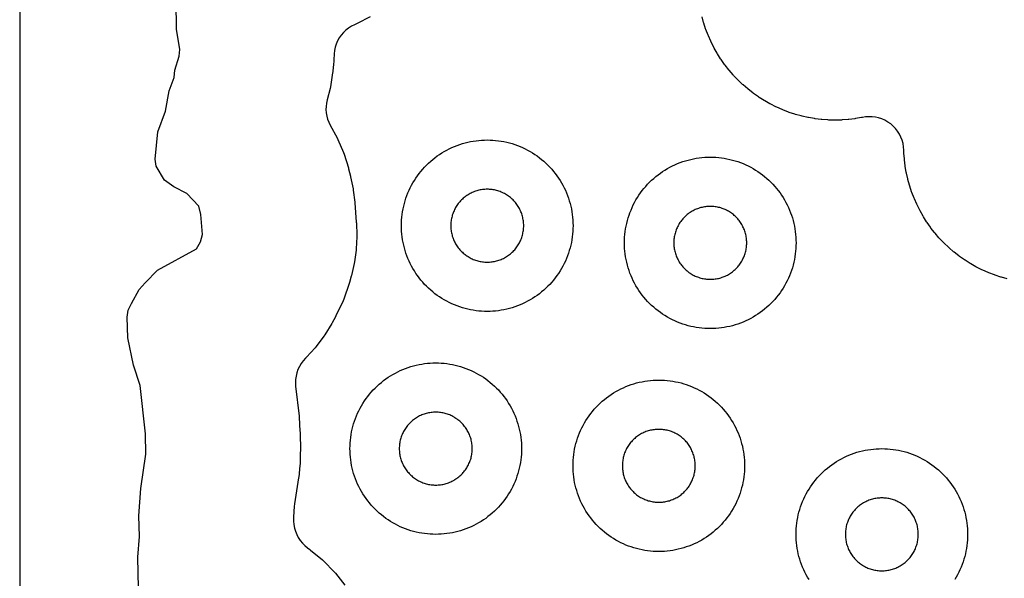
# Model space of a CAD drawing. Header units: millimetres. Extents: x 0 to 2500, y 0 to 1250.
# Tile 18 of 140: x 0 to 115, y 395 to 461. Entities that reach past the tile are written whole.
import ezdxf

# ---------------------------------------------------------------- set-up
doc = ezdxf.new("R2010")
doc.units = ezdxf.units.MM
doc.layers.add('CUT', color=1, linetype='Continuous')
doc.layers.add('SHEET_BORDER_NOCUT', color=8, linetype='Continuous')

msp = doc.modelspace()

# ---------------------------------------------------------------- linework, layer by layer
at = {"layer": 'CUT'}
for points in [[(13.91, 390.63), (13.78, 397.85), (13.97, 400.25), (13.9, 402.65), (14.11, 405.85), (14.72, 409.84), (14.68, 412.21), (14.04, 417.87), (13.27, 420.24), (12.6, 423.44), (12.51, 425.85), (12.65, 426.64), (13.04, 427.44), (13.93, 429.04), (14.63, 429.84), (16.08, 431.31), (20.62, 433.81), (21.07, 434.61), (21.3, 435.46), (21.12, 437.82), (20.88, 438.77), (19.47, 440.25), (17.95, 441.04), (16.88, 441.81), (15.89, 443.44), (15.81, 444.25), (16.1, 447.43), (17, 449.84), (17.42, 452.24), (18, 453.8), (18.07, 454.65), (18.59, 456.29), (18.67, 457.04), (18.26, 459.44), (18.24, 462.64)], [(40.86, 460.84), (39.35, 460.09), (39.27, 460.05), (39.02, 459.94), (38.67, 459.76), (38.33, 459.55), (38.02, 459.3), (37.74, 459.03), (37.48, 458.73), (37.25, 458.4), (37.06, 458.05), (36.9, 457.69), (36.78, 457.31), (36.7, 456.92), (36.65, 456.53), (36.57, 455.15), (36.56, 455.06), (36.49, 454.41), (36.48, 454.31), (36.22, 452.69), (36.18, 452.5), (35.83, 451.16), (35.75, 450.79), (35.71, 450.41), (35.7, 450.04), (35.73, 449.66), (35.8, 449.28), (35.9, 448.92), (36.03, 448.56), (36.2, 448.22), (37.01, 446.74), (37.1, 446.55), (37.75, 445.04), (37.82, 444.85), (38.31, 443.23), (38.34, 443.13), (38.56, 442.27), (38.58, 442.19), (38.86, 440.81), (38.89, 440.65), (39.06, 439.25), (39.07, 439.17), (39.24, 436.9), (39.25, 436.81), (39.3, 435.38), (39.3, 435.21), (39.22, 433.82), (39.21, 433.65), (39.01, 432.27), (38.98, 432.1), (38.66, 430.71), (38.64, 430.62), (38.43, 429.88), (38.4, 429.76), (37.78, 427.94), (37.69, 427.73), (36.86, 425.99), (36.81, 425.89), (36.42, 425.18), (36.37, 425.09), (35.56, 423.77), (35.45, 423.62), (34.55, 422.41), (34.43, 422.27), (33.42, 421.15), (33.31, 421.05), (33.05, 420.75), (32.81, 420.43), (32.61, 420.09), (32.44, 419.73), (32.31, 419.35), (32.21, 418.97), (32.16, 418.57), (32.14, 418.17), (32.17, 417.78), (32.56, 414.27), (32.57, 414.17), (32.67, 412.55), (32.68, 412.45), (32.72, 410.17), (32.71, 410.09), (32.68, 408.71), (32.67, 408.54), (32.52, 407.17), (32.51, 407.09), (32.05, 404.08), (32.01, 403.74), (31.93, 402.53), (31.93, 402.14), (31.93, 402.04), (31.96, 401.64), (32.03, 401.24), (32.14, 400.86), (32.29, 400.48), (32.48, 400.13), (32.7, 399.79), (32.95, 399.48), (33.24, 399.2), (33.55, 398.94), (33.82, 398.74), (33.91, 398.67), (35.29, 397.53), (35.45, 397.38), (36.66, 396.14), (36.8, 395.97), (37.9, 394.56)], [(115.12, 430.3), (114.45, 430.48), (114.36, 430.51), (113.71, 430.72), (113.62, 430.76), (112.97, 431), (112.88, 431.04), (112.26, 431.32), (112.17, 431.36), (111.55, 431.67), (111.47, 431.72), (110.87, 432.06), (110.78, 432.11), (110.2, 432.47), (110.12, 432.53), (109.56, 432.92), (109.48, 432.98), (108.94, 433.41), (108.86, 433.47), (108.34, 433.92), (108.27, 433.98), (107.77, 434.46), (107.7, 434.53), (107.23, 435.02), (107.16, 435.1), (106.72, 435.62), (106.65, 435.69), (106.23, 436.23), (106.17, 436.31), (105.78, 436.87), (105.72, 436.96), (105.35, 437.54), (105.3, 437.62), (104.97, 438.22), (104.92, 438.31), (104.61, 438.92), (104.57, 439.01), (104.29, 439.64), (104.25, 439.73), (104, 440.37), (103.97, 440.46), (103.76, 441.11), (103.73, 441.21), (103.54, 441.87), (103.52, 441.96), (103.37, 442.63), (103.35, 442.73), (103.23, 443.41), (103.22, 443.5), (103.14, 444.19), (103.13, 444.28), (103.07, 444.97), (103.07, 445.07), (103.06, 445.31), (103.04, 445.7), (102.97, 446.09), (102.86, 446.47), (102.72, 446.83), (102.55, 447.19), (102.34, 447.52), (102.09, 447.83), (101.82, 448.11), (101.53, 448.37), (101.21, 448.59), (100.86, 448.79), (100.5, 448.95), (100.13, 449.07), (99.75, 449.15), (99.36, 449.2), (98.97, 449.21), (98.58, 449.18), (98.26, 449.13), (98.26, 449.13), (98.12, 449.1), (97.44, 448.99), (97.34, 448.97), (96.66, 448.89), (96.56, 448.88), (95.88, 448.83), (95.78, 448.82), (95.09, 448.81), (94.99, 448.81), (94.31, 448.82), (94.21, 448.83), (93.52, 448.88), (93.43, 448.89), (92.74, 448.97), (92.65, 448.99), (91.97, 449.1), (91.87, 449.12), (91.2, 449.27), (91.11, 449.3), (90.45, 449.48), (90.35, 449.51), (89.7, 449.72), (89.61, 449.76), (88.97, 450), (88.88, 450.04), (88.25, 450.32), (88.16, 450.36), (87.55, 450.67), (87.46, 450.72), (86.86, 451.06), (86.78, 451.11), (86.2, 451.47), (86.11, 451.53), (85.55, 451.92), (85.47, 451.98), (84.93, 452.41), (84.86, 452.47), (84.34, 452.92), (84.26, 452.98), (83.77, 453.46), (83.7, 453.53), (83.22, 454.02), (83.16, 454.1), (82.71, 454.62), (82.65, 454.69), (82.22, 455.23), (82.16, 455.31), (81.77, 455.87), (81.71, 455.96), (81.35, 456.54), (81.3, 456.62), (80.96, 457.22), (80.91, 457.31), (80.6, 457.92), (80.56, 458.01), (80.28, 458.64), (80.24, 458.73), (80, 459.37), (79.96, 459.46), (79.75, 460.11), (79.72, 460.21), (79.54, 460.87)], [(92.01, 395.22), (91.84, 395.5), (91.68, 395.79), (91.53, 396.08), (91.39, 396.37), (91.26, 396.67), (91.14, 396.98), (91.03, 397.29), (90.93, 397.6), (90.84, 397.91), (90.76, 398.23), (90.69, 398.55), (90.63, 398.87), (90.59, 399.2), (90.55, 399.52), (90.52, 399.85), (90.51, 400.17), (90.5, 400.5), (90.51, 400.83), (90.52, 401.15), (90.55, 401.48), (90.59, 401.81), (90.63, 402.13), (90.69, 402.45), (90.76, 402.77), (90.84, 403.09), (90.93, 403.4), (91.03, 403.71), (91.14, 404.02), (91.26, 404.33), (91.39, 404.63), (91.53, 404.92), (91.68, 405.21), (91.84, 405.5), (92.01, 405.78), (92.19, 406.06), (92.37, 406.33), (92.57, 406.59), (92.77, 406.84), (92.98, 407.09), (93.2, 407.34), (93.43, 407.57), (93.66, 407.8), (93.91, 408.02), (94.16, 408.23), (94.41, 408.43), (94.68, 408.63), (94.94, 408.82), (95.22, 408.99), (95.5, 409.16), (95.79, 409.32), (96.08, 409.47), (96.37, 409.61), (96.67, 409.74), (96.98, 409.86), (97.29, 409.97), (97.6, 410.07), (97.91, 410.16), (98.23, 410.24), (98.55, 410.31), (98.87, 410.37), (99.2, 410.41), (99.52, 410.45), (99.85, 410.48), (100.17, 410.49), (100.5, 410.5), (100.83, 410.49), (101.15, 410.48), (101.48, 410.45), (101.81, 410.41), (102.13, 410.37), (102.45, 410.31), (102.77, 410.24), (103.09, 410.16), (103.4, 410.07), (103.71, 409.97), (104.02, 409.86), (104.33, 409.74), (104.63, 409.61), (104.92, 409.47), (105.21, 409.32), (105.5, 409.16), (105.78, 408.99), (106.06, 408.82), (106.33, 408.63), (106.59, 408.43), (106.84, 408.23), (107.09, 408.02), (107.34, 407.8), (107.57, 407.57), (107.8, 407.34), (108.02, 407.09), (108.23, 406.84), (108.43, 406.59), (108.63, 406.33), (108.82, 406.06), (108.99, 405.78), (109.16, 405.5), (109.32, 405.21), (109.47, 404.92), (109.61, 404.63), (109.74, 404.33), (109.86, 404.02), (109.97, 403.71), (110.07, 403.4), (110.16, 403.09), (110.24, 402.77), (110.31, 402.45), (110.37, 402.13), (110.41, 401.81), (110.45, 401.48), (110.48, 401.15), (110.49, 400.83), (110.5, 400.5), (110.49, 400.17), (110.48, 399.85), (110.45, 399.52), (110.41, 399.2), (110.37, 398.87), (110.31, 398.55), (110.24, 398.23), (110.16, 397.91), (110.07, 397.6), (109.97, 397.29), (109.86, 396.98), (109.74, 396.67), (109.61, 396.37), (109.47, 396.08), (109.32, 395.79), (109.16, 395.5), (108.99, 395.22)]]:
    msp.add_lwpolyline(points, dxfattribs=at)
for points in [[(64.49, 436.17), (64.48, 435.85), (64.45, 435.52), (64.41, 435.2), (64.37, 434.87), (64.31, 434.55), (64.24, 434.23), (64.16, 433.91), (64.07, 433.6), (63.97, 433.29), (63.86, 432.98), (63.74, 432.67), (63.61, 432.37), (63.47, 432.08), (63.32, 431.79), (63.16, 431.5), (62.99, 431.22), (62.82, 430.94), (62.63, 430.68), (62.43, 430.41), (62.23, 430.16), (62.02, 429.91), (61.8, 429.66), (61.57, 429.43), (61.34, 429.2), (61.09, 428.98), (60.84, 428.77), (60.59, 428.57), (60.33, 428.37), (60.06, 428.19), (59.78, 428.01), (59.5, 427.84), (59.21, 427.68), (58.92, 427.53), (58.63, 427.39), (58.33, 427.26), (58.02, 427.14), (57.71, 427.03), (57.4, 426.93), (57.09, 426.84), (56.77, 426.76), (56.45, 426.69), (56.13, 426.63), (55.81, 426.59), (55.48, 426.55), (55.15, 426.52), (54.83, 426.51), (54.5, 426.5), (54.17, 426.51), (53.85, 426.52), (53.52, 426.55), (53.2, 426.59), (52.87, 426.63), (52.55, 426.69), (52.23, 426.76), (51.91, 426.84), (51.6, 426.93), (51.29, 427.03), (50.98, 427.14), (50.67, 427.26), (50.37, 427.39), (50.08, 427.53), (49.79, 427.68), (49.5, 427.84), (49.22, 428.01), (48.94, 428.19), (48.68, 428.37), (48.41, 428.57), (48.16, 428.77), (47.91, 428.98), (47.66, 429.2), (47.43, 429.43), (47.2, 429.66), (46.98, 429.91), (46.77, 430.16), (46.57, 430.41), (46.37, 430.68), (46.19, 430.94), (46.01, 431.22), (45.84, 431.5), (45.68, 431.79), (45.53, 432.08), (45.39, 432.37), (45.26, 432.67), (45.14, 432.98), (45.03, 433.29), (44.93, 433.6), (44.84, 433.91), (44.76, 434.23), (44.69, 434.55), (44.63, 434.87), (44.59, 435.2), (44.55, 435.52), (44.52, 435.85), (44.51, 436.17), (44.5, 436.5), (44.51, 436.83), (44.52, 437.15), (44.55, 437.48), (44.59, 437.81), (44.63, 438.13), (44.69, 438.45), (44.76, 438.77), (44.84, 439.09), (44.93, 439.4), (45.03, 439.71), (45.14, 440.02), (45.26, 440.33), (45.39, 440.63), (45.53, 440.92), (45.68, 441.21), (45.84, 441.5), (46.01, 441.78), (46.19, 442.06), (46.37, 442.33), (46.57, 442.59), (46.77, 442.84), (46.98, 443.09), (47.2, 443.34), (47.43, 443.57), (47.66, 443.8), (47.91, 444.02), (48.16, 444.23), (48.41, 444.43), (48.68, 444.63), (48.94, 444.82), (49.22, 444.99), (49.5, 445.16), (49.79, 445.32), (50.08, 445.47), (50.37, 445.61), (50.67, 445.74), (50.98, 445.86), (51.29, 445.97), (51.6, 446.07), (51.91, 446.16), (52.23, 446.24), (52.55, 446.31), (52.87, 446.37), (53.2, 446.41), (53.52, 446.45), (53.85, 446.48), (54.17, 446.49), (54.5, 446.5), (54.83, 446.49), (55.15, 446.48), (55.48, 446.45), (55.81, 446.41), (56.13, 446.37), (56.45, 446.31), (56.77, 446.24), (57.09, 446.16), (57.4, 446.07), (57.71, 445.97), (58.02, 445.86), (58.33, 445.74), (58.63, 445.61), (58.92, 445.47), (59.21, 445.32), (59.5, 445.16), (59.78, 444.99), (60.06, 444.82), (60.33, 444.63), (60.59, 444.43), (60.84, 444.23), (61.09, 444.02), (61.34, 443.8), (61.57, 443.57), (61.8, 443.34), (62.02, 443.09), (62.23, 442.84), (62.43, 442.59), (62.63, 442.33), (62.82, 442.06), (62.99, 441.78), (63.16, 441.5), (63.32, 441.21), (63.47, 440.92), (63.61, 440.63), (63.74, 440.33), (63.86, 440.02), (63.97, 439.71), (64.07, 439.4), (64.16, 439.09), (64.24, 438.77), (64.31, 438.45), (64.37, 438.13), (64.41, 437.81), (64.45, 437.48), (64.48, 437.15), (64.49, 436.83), (64.5, 436.5)], [(90.49, 434.17), (90.48, 433.85), (90.45, 433.52), (90.41, 433.2), (90.37, 432.87), (90.31, 432.55), (90.24, 432.23), (90.16, 431.91), (90.07, 431.6), (89.97, 431.29), (89.86, 430.98), (89.74, 430.67), (89.61, 430.37), (89.47, 430.08), (89.32, 429.79), (89.16, 429.5), (88.99, 429.22), (88.82, 428.94), (88.63, 428.68), (88.43, 428.41), (88.23, 428.16), (88.02, 427.91), (87.8, 427.66), (87.57, 427.43), (87.34, 427.2), (87.09, 426.98), (86.84, 426.77), (86.59, 426.57), (86.33, 426.37), (86.06, 426.19), (85.78, 426.01), (85.5, 425.84), (85.21, 425.68), (84.92, 425.53), (84.63, 425.39), (84.33, 425.26), (84.02, 425.14), (83.71, 425.03), (83.4, 424.93), (83.09, 424.84), (82.77, 424.76), (82.45, 424.69), (82.13, 424.63), (81.81, 424.59), (81.48, 424.55), (81.15, 424.52), (80.83, 424.51), (80.5, 424.5), (80.17, 424.51), (79.85, 424.52), (79.52, 424.55), (79.2, 424.59), (78.87, 424.63), (78.55, 424.69), (78.23, 424.76), (77.91, 424.84), (77.6, 424.93), (77.29, 425.03), (76.98, 425.14), (76.67, 425.26), (76.37, 425.39), (76.08, 425.53), (75.79, 425.68), (75.5, 425.84), (75.22, 426.01), (74.94, 426.19), (74.68, 426.37), (74.41, 426.57), (74.16, 426.77), (73.91, 426.98), (73.66, 427.2), (73.43, 427.43), (73.2, 427.66), (72.98, 427.91), (72.77, 428.16), (72.57, 428.41), (72.37, 428.68), (72.19, 428.94), (72.01, 429.22), (71.84, 429.5), (71.68, 429.79), (71.53, 430.08), (71.39, 430.37), (71.26, 430.67), (71.14, 430.98), (71.03, 431.29), (70.93, 431.6), (70.84, 431.91), (70.76, 432.23), (70.69, 432.55), (70.63, 432.87), (70.59, 433.2), (70.55, 433.52), (70.52, 433.85), (70.51, 434.17), (70.5, 434.5), (70.51, 434.83), (70.52, 435.15), (70.55, 435.48), (70.59, 435.81), (70.63, 436.13), (70.69, 436.45), (70.76, 436.77), (70.84, 437.09), (70.93, 437.4), (71.03, 437.71), (71.14, 438.02), (71.26, 438.33), (71.39, 438.63), (71.53, 438.92), (71.68, 439.21), (71.84, 439.5), (72.01, 439.78), (72.19, 440.06), (72.37, 440.33), (72.57, 440.59), (72.77, 440.84), (72.98, 441.09), (73.2, 441.34), (73.43, 441.57), (73.66, 441.8), (73.91, 442.02), (74.16, 442.23), (74.41, 442.43), (74.68, 442.63), (74.94, 442.82), (75.22, 442.99), (75.5, 443.16), (75.79, 443.32), (76.08, 443.47), (76.37, 443.61), (76.67, 443.74), (76.98, 443.86), (77.29, 443.97), (77.6, 444.07), (77.91, 444.16), (78.23, 444.24), (78.55, 444.31), (78.87, 444.37), (79.2, 444.41), (79.52, 444.45), (79.85, 444.48), (80.17, 444.49), (80.5, 444.5), (80.83, 444.49), (81.15, 444.48), (81.48, 444.45), (81.81, 444.41), (82.13, 444.37), (82.45, 444.31), (82.77, 444.24), (83.09, 444.16), (83.4, 444.07), (83.71, 443.97), (84.02, 443.86), (84.33, 443.74), (84.63, 443.61), (84.92, 443.47), (85.21, 443.32), (85.5, 443.16), (85.78, 442.99), (86.06, 442.82), (86.33, 442.63), (86.59, 442.43), (86.84, 442.23), (87.09, 442.02), (87.34, 441.8), (87.57, 441.57), (87.8, 441.34), (88.02, 441.09), (88.23, 440.84), (88.43, 440.59), (88.63, 440.33), (88.82, 440.06), (88.99, 439.78), (89.16, 439.5), (89.32, 439.21), (89.47, 438.92), (89.61, 438.63), (89.74, 438.33), (89.86, 438.02), (89.97, 437.71), (90.07, 437.4), (90.16, 437.09), (90.24, 436.77), (90.31, 436.45), (90.37, 436.13), (90.41, 435.81), (90.45, 435.48), (90.48, 435.15), (90.49, 434.83), (90.5, 434.5)], [(58.75, 436.64), (58.74, 436.78), (58.73, 436.92), (58.71, 437.06), (58.69, 437.19), (58.67, 437.33), (58.64, 437.47), (58.61, 437.6), (58.57, 437.73), (58.52, 437.87), (58.48, 438), (58.43, 438.13), (58.37, 438.25), (58.31, 438.38), (58.25, 438.5), (58.18, 438.63), (58.11, 438.74), (58.03, 438.86), (57.95, 438.98), (57.87, 439.09), (57.79, 439.2), (57.7, 439.3), (57.6, 439.41), (57.51, 439.51), (57.41, 439.6), (57.3, 439.7), (57.2, 439.79), (57.09, 439.87), (56.98, 439.95), (56.86, 440.03), (56.74, 440.11), (56.63, 440.18), (56.5, 440.25), (56.38, 440.31), (56.25, 440.37), (56.13, 440.43), (56, 440.48), (55.87, 440.52), (55.73, 440.57), (55.6, 440.61), (55.47, 440.64), (55.33, 440.67), (55.19, 440.69), (55.06, 440.71), (54.92, 440.73), (54.78, 440.74), (54.64, 440.75), (54.5, 440.75), (54.36, 440.75), (54.22, 440.74), (54.08, 440.73), (53.95, 440.71), (53.81, 440.69), (53.67, 440.67), (53.54, 440.64), (53.4, 440.61), (53.27, 440.57), (53.13, 440.52), (53, 440.48), (52.87, 440.43), (52.75, 440.37), (52.62, 440.31), (52.5, 440.25), (52.38, 440.18), (52.26, 440.11), (52.14, 440.03), (52.02, 439.95), (51.91, 439.87), (51.8, 439.79), (51.7, 439.7), (51.6, 439.6), (51.5, 439.51), (51.4, 439.41), (51.31, 439.3), (51.22, 439.2), (51.13, 439.09), (51.05, 438.98), (50.97, 438.86), (50.89, 438.74), (50.82, 438.63), (50.75, 438.5), (50.69, 438.38), (50.63, 438.25), (50.57, 438.13), (50.52, 438), (50.48, 437.87), (50.43, 437.73), (50.4, 437.6), (50.36, 437.47), (50.33, 437.33), (50.31, 437.19), (50.29, 437.06), (50.27, 436.92), (50.26, 436.78), (50.25, 436.64), (50.25, 436.5), (50.25, 436.36), (50.26, 436.22), (50.27, 436.08), (50.29, 435.95), (50.31, 435.81), (50.33, 435.67), (50.36, 435.54), (50.4, 435.4), (50.43, 435.27), (50.48, 435.13), (50.52, 435), (50.57, 434.87), (50.63, 434.75), (50.69, 434.62), (50.75, 434.5), (50.82, 434.38), (50.89, 434.26), (50.97, 434.14), (51.05, 434.02), (51.13, 433.91), (51.22, 433.8), (51.31, 433.7), (51.4, 433.6), (51.5, 433.5), (51.6, 433.4), (51.7, 433.31), (51.8, 433.22), (51.91, 433.13), (52.02, 433.05), (52.14, 432.97), (52.26, 432.89), (52.38, 432.82), (52.5, 432.75), (52.62, 432.69), (52.75, 432.63), (52.87, 432.57), (53, 432.52), (53.13, 432.48), (53.27, 432.43), (53.4, 432.4), (53.54, 432.36), (53.67, 432.33), (53.81, 432.31), (53.95, 432.29), (54.08, 432.27), (54.22, 432.26), (54.36, 432.25), (54.5, 432.25), (54.64, 432.25), (54.78, 432.26), (54.92, 432.27), (55.06, 432.29), (55.19, 432.31), (55.33, 432.33), (55.47, 432.36), (55.6, 432.4), (55.73, 432.43), (55.87, 432.48), (56, 432.52), (56.13, 432.57), (56.25, 432.63), (56.38, 432.69), (56.5, 432.75), (56.63, 432.82), (56.74, 432.89), (56.86, 432.97), (56.98, 433.05), (57.09, 433.13), (57.2, 433.22), (57.3, 433.31), (57.41, 433.4), (57.51, 433.5), (57.6, 433.6), (57.7, 433.7), (57.79, 433.8), (57.87, 433.91), (57.95, 434.02), (58.03, 434.14), (58.11, 434.26), (58.18, 434.38), (58.25, 434.5), (58.31, 434.62), (58.37, 434.75), (58.43, 434.87), (58.48, 435), (58.52, 435.13), (58.57, 435.27), (58.61, 435.4), (58.64, 435.54), (58.67, 435.67), (58.69, 435.81), (58.71, 435.95), (58.73, 436.08), (58.74, 436.22), (58.75, 436.36), (58.75, 436.5)], [(84.75, 434.64), (84.74, 434.78), (84.73, 434.92), (84.71, 435.06), (84.69, 435.19), (84.67, 435.33), (84.64, 435.47), (84.61, 435.6), (84.57, 435.73), (84.52, 435.87), (84.48, 436), (84.43, 436.13), (84.37, 436.25), (84.31, 436.38), (84.25, 436.5), (84.18, 436.63), (84.11, 436.74), (84.03, 436.86), (83.95, 436.98), (83.87, 437.09), (83.79, 437.2), (83.7, 437.3), (83.6, 437.41), (83.51, 437.51), (83.41, 437.6), (83.3, 437.7), (83.2, 437.79), (83.09, 437.87), (82.98, 437.95), (82.86, 438.03), (82.74, 438.11), (82.63, 438.18), (82.5, 438.25), (82.38, 438.31), (82.25, 438.37), (82.13, 438.43), (82, 438.48), (81.87, 438.52), (81.73, 438.57), (81.6, 438.61), (81.47, 438.64), (81.33, 438.67), (81.19, 438.69), (81.06, 438.71), (80.92, 438.73), (80.78, 438.74), (80.64, 438.75), (80.5, 438.75), (80.36, 438.75), (80.22, 438.74), (80.08, 438.73), (79.95, 438.71), (79.81, 438.69), (79.67, 438.67), (79.54, 438.64), (79.4, 438.61), (79.27, 438.57), (79.13, 438.52), (79, 438.48), (78.87, 438.43), (78.75, 438.37), (78.62, 438.31), (78.5, 438.25), (78.38, 438.18), (78.26, 438.11), (78.14, 438.03), (78.02, 437.95), (77.91, 437.87), (77.8, 437.79), (77.7, 437.7), (77.6, 437.6), (77.5, 437.51), (77.4, 437.41), (77.31, 437.3), (77.22, 437.2), (77.13, 437.09), (77.05, 436.98), (76.97, 436.86), (76.89, 436.74), (76.82, 436.63), (76.75, 436.5), (76.69, 436.38), (76.63, 436.25), (76.57, 436.13), (76.52, 436), (76.48, 435.87), (76.43, 435.73), (76.4, 435.6), (76.36, 435.47), (76.33, 435.33), (76.31, 435.19), (76.29, 435.06), (76.27, 434.92), (76.26, 434.78), (76.25, 434.64), (76.25, 434.5), (76.25, 434.36), (76.26, 434.22), (76.27, 434.08), (76.29, 433.95), (76.31, 433.81), (76.33, 433.67), (76.36, 433.54), (76.4, 433.4), (76.43, 433.27), (76.48, 433.13), (76.52, 433), (76.57, 432.87), (76.63, 432.75), (76.69, 432.62), (76.75, 432.5), (76.82, 432.38), (76.89, 432.26), (76.97, 432.14), (77.05, 432.02), (77.13, 431.91), (77.22, 431.8), (77.31, 431.7), (77.4, 431.6), (77.5, 431.5), (77.6, 431.4), (77.7, 431.31), (77.8, 431.22), (77.91, 431.13), (78.02, 431.05), (78.14, 430.97), (78.26, 430.89), (78.38, 430.82), (78.5, 430.75), (78.62, 430.69), (78.75, 430.63), (78.87, 430.57), (79, 430.52), (79.13, 430.48), (79.27, 430.43), (79.4, 430.4), (79.54, 430.36), (79.67, 430.33), (79.81, 430.31), (79.95, 430.29), (80.08, 430.27), (80.22, 430.26), (80.36, 430.25), (80.5, 430.25), (80.64, 430.25), (80.78, 430.26), (80.92, 430.27), (81.06, 430.29), (81.19, 430.31), (81.33, 430.33), (81.47, 430.36), (81.6, 430.4), (81.73, 430.43), (81.87, 430.48), (82, 430.52), (82.13, 430.57), (82.25, 430.63), (82.38, 430.69), (82.5, 430.75), (82.63, 430.82), (82.74, 430.89), (82.86, 430.97), (82.98, 431.05), (83.09, 431.13), (83.2, 431.22), (83.3, 431.31), (83.41, 431.4), (83.51, 431.5), (83.6, 431.6), (83.7, 431.7), (83.79, 431.8), (83.87, 431.91), (83.95, 432.02), (84.03, 432.14), (84.11, 432.26), (84.18, 432.38), (84.25, 432.5), (84.31, 432.62), (84.37, 432.75), (84.43, 432.87), (84.48, 433), (84.52, 433.13), (84.57, 433.27), (84.61, 433.4), (84.64, 433.54), (84.67, 433.67), (84.69, 433.81), (84.71, 433.95), (84.73, 434.08), (84.74, 434.22), (84.75, 434.36), (84.75, 434.5)], [(58.49, 410.17), (58.48, 409.85), (58.45, 409.52), (58.41, 409.2), (58.37, 408.87), (58.31, 408.55), (58.24, 408.23), (58.16, 407.91), (58.07, 407.6), (57.97, 407.29), (57.86, 406.98), (57.74, 406.67), (57.61, 406.37), (57.47, 406.08), (57.32, 405.79), (57.16, 405.5), (56.99, 405.22), (56.82, 404.94), (56.63, 404.68), (56.43, 404.41), (56.23, 404.16), (56.02, 403.91), (55.8, 403.66), (55.57, 403.43), (55.34, 403.2), (55.09, 402.98), (54.84, 402.77), (54.59, 402.57), (54.33, 402.37), (54.06, 402.19), (53.78, 402.01), (53.5, 401.84), (53.21, 401.68), (52.92, 401.53), (52.63, 401.39), (52.33, 401.26), (52.02, 401.14), (51.71, 401.03), (51.4, 400.93), (51.09, 400.84), (50.77, 400.76), (50.45, 400.69), (50.13, 400.63), (49.81, 400.59), (49.48, 400.55), (49.15, 400.52), (48.83, 400.51), (48.5, 400.5), (48.17, 400.51), (47.85, 400.52), (47.52, 400.55), (47.2, 400.59), (46.87, 400.63), (46.55, 400.69), (46.23, 400.76), (45.91, 400.84), (45.6, 400.93), (45.29, 401.03), (44.98, 401.14), (44.67, 401.26), (44.37, 401.39), (44.08, 401.53), (43.79, 401.68), (43.5, 401.84), (43.22, 402.01), (42.94, 402.19), (42.68, 402.37), (42.41, 402.57), (42.16, 402.77), (41.91, 402.98), (41.66, 403.2), (41.43, 403.43), (41.2, 403.66), (40.98, 403.91), (40.77, 404.16), (40.57, 404.41), (40.37, 404.68), (40.19, 404.94), (40.01, 405.22), (39.84, 405.5), (39.68, 405.79), (39.53, 406.08), (39.39, 406.37), (39.26, 406.67), (39.14, 406.98), (39.03, 407.29), (38.93, 407.6), (38.84, 407.91), (38.76, 408.23), (38.69, 408.55), (38.63, 408.87), (38.59, 409.2), (38.55, 409.52), (38.52, 409.85), (38.51, 410.17), (38.5, 410.5), (38.51, 410.83), (38.52, 411.15), (38.55, 411.48), (38.59, 411.81), (38.63, 412.13), (38.69, 412.45), (38.76, 412.77), (38.84, 413.09), (38.93, 413.4), (39.03, 413.71), (39.14, 414.02), (39.26, 414.33), (39.39, 414.63), (39.53, 414.92), (39.68, 415.21), (39.84, 415.5), (40.01, 415.78), (40.19, 416.06), (40.37, 416.33), (40.57, 416.59), (40.77, 416.84), (40.98, 417.09), (41.2, 417.34), (41.43, 417.57), (41.66, 417.8), (41.91, 418.02), (42.16, 418.23), (42.41, 418.43), (42.68, 418.63), (42.94, 418.82), (43.22, 418.99), (43.5, 419.16), (43.79, 419.32), (44.08, 419.47), (44.37, 419.61), (44.67, 419.74), (44.98, 419.86), (45.29, 419.97), (45.6, 420.07), (45.91, 420.16), (46.23, 420.24), (46.55, 420.31), (46.87, 420.37), (47.2, 420.41), (47.52, 420.45), (47.85, 420.48), (48.17, 420.49), (48.5, 420.5), (48.83, 420.49), (49.15, 420.48), (49.48, 420.45), (49.81, 420.41), (50.13, 420.37), (50.45, 420.31), (50.77, 420.24), (51.09, 420.16), (51.4, 420.07), (51.71, 419.97), (52.02, 419.86), (52.33, 419.74), (52.63, 419.61), (52.92, 419.47), (53.21, 419.32), (53.5, 419.16), (53.78, 418.99), (54.06, 418.82), (54.33, 418.63), (54.59, 418.43), (54.84, 418.23), (55.09, 418.02), (55.34, 417.8), (55.57, 417.57), (55.8, 417.34), (56.02, 417.09), (56.23, 416.84), (56.43, 416.59), (56.63, 416.33), (56.82, 416.06), (56.99, 415.78), (57.16, 415.5), (57.32, 415.21), (57.47, 414.92), (57.61, 414.63), (57.74, 414.33), (57.86, 414.02), (57.97, 413.71), (58.07, 413.4), (58.16, 413.09), (58.24, 412.77), (58.31, 412.45), (58.37, 412.13), (58.41, 411.81), (58.45, 411.48), (58.48, 411.15), (58.49, 410.83), (58.5, 410.5)], [(84.49, 408.17), (84.48, 407.85), (84.45, 407.52), (84.41, 407.2), (84.37, 406.87), (84.31, 406.55), (84.24, 406.23), (84.16, 405.91), (84.07, 405.6), (83.97, 405.29), (83.86, 404.98), (83.74, 404.67), (83.61, 404.37), (83.47, 404.08), (83.32, 403.79), (83.16, 403.5), (82.99, 403.22), (82.82, 402.94), (82.63, 402.68), (82.43, 402.41), (82.23, 402.16), (82.02, 401.91), (81.8, 401.66), (81.57, 401.43), (81.34, 401.2), (81.09, 400.98), (80.84, 400.77), (80.59, 400.57), (80.33, 400.37), (80.06, 400.19), (79.78, 400.01), (79.5, 399.84), (79.21, 399.68), (78.92, 399.53), (78.63, 399.39), (78.33, 399.26), (78.02, 399.14), (77.71, 399.03), (77.4, 398.93), (77.09, 398.84), (76.77, 398.76), (76.45, 398.69), (76.13, 398.63), (75.81, 398.59), (75.48, 398.55), (75.15, 398.52), (74.83, 398.51), (74.5, 398.5), (74.17, 398.51), (73.85, 398.52), (73.52, 398.55), (73.2, 398.59), (72.87, 398.63), (72.55, 398.69), (72.23, 398.76), (71.91, 398.84), (71.6, 398.93), (71.29, 399.03), (70.98, 399.14), (70.67, 399.26), (70.37, 399.39), (70.08, 399.53), (69.79, 399.68), (69.5, 399.84), (69.22, 400.01), (68.94, 400.19), (68.68, 400.37), (68.41, 400.57), (68.16, 400.77), (67.91, 400.98), (67.66, 401.2), (67.43, 401.43), (67.2, 401.66), (66.98, 401.91), (66.77, 402.16), (66.57, 402.41), (66.37, 402.68), (66.19, 402.94), (66.01, 403.22), (65.84, 403.5), (65.68, 403.79), (65.53, 404.08), (65.39, 404.37), (65.26, 404.67), (65.14, 404.98), (65.03, 405.29), (64.93, 405.6), (64.84, 405.91), (64.76, 406.23), (64.69, 406.55), (64.63, 406.87), (64.59, 407.2), (64.55, 407.52), (64.52, 407.85), (64.51, 408.17), (64.5, 408.5), (64.51, 408.83), (64.52, 409.15), (64.55, 409.48), (64.59, 409.81), (64.63, 410.13), (64.69, 410.45), (64.76, 410.77), (64.84, 411.09), (64.93, 411.4), (65.03, 411.71), (65.14, 412.02), (65.26, 412.33), (65.39, 412.63), (65.53, 412.92), (65.68, 413.21), (65.84, 413.5), (66.01, 413.78), (66.19, 414.06), (66.37, 414.33), (66.57, 414.59), (66.77, 414.84), (66.98, 415.09), (67.2, 415.34), (67.43, 415.57), (67.66, 415.8), (67.91, 416.02), (68.16, 416.23), (68.41, 416.43), (68.68, 416.63), (68.94, 416.82), (69.22, 416.99), (69.5, 417.16), (69.79, 417.32), (70.08, 417.47), (70.37, 417.61), (70.67, 417.74), (70.98, 417.86), (71.29, 417.97), (71.6, 418.07), (71.91, 418.16), (72.23, 418.24), (72.55, 418.31), (72.87, 418.37), (73.2, 418.41), (73.52, 418.45), (73.85, 418.48), (74.17, 418.49), (74.5, 418.5), (74.83, 418.49), (75.15, 418.48), (75.48, 418.45), (75.81, 418.41), (76.13, 418.37), (76.45, 418.31), (76.77, 418.24), (77.09, 418.16), (77.4, 418.07), (77.71, 417.97), (78.02, 417.86), (78.33, 417.74), (78.63, 417.61), (78.92, 417.47), (79.21, 417.32), (79.5, 417.16), (79.78, 416.99), (80.06, 416.82), (80.33, 416.63), (80.59, 416.43), (80.84, 416.23), (81.09, 416.02), (81.34, 415.8), (81.57, 415.57), (81.8, 415.34), (82.02, 415.09), (82.23, 414.84), (82.43, 414.59), (82.63, 414.33), (82.82, 414.06), (82.99, 413.78), (83.16, 413.5), (83.32, 413.21), (83.47, 412.92), (83.61, 412.63), (83.74, 412.33), (83.86, 412.02), (83.97, 411.71), (84.07, 411.4), (84.16, 411.09), (84.24, 410.77), (84.31, 410.45), (84.37, 410.13), (84.41, 409.81), (84.45, 409.48), (84.48, 409.15), (84.49, 408.83), (84.5, 408.5)], [(52.75, 410.64), (52.74, 410.78), (52.73, 410.92), (52.71, 411.06), (52.69, 411.19), (52.67, 411.33), (52.64, 411.47), (52.61, 411.6), (52.57, 411.73), (52.52, 411.87), (52.48, 412), (52.43, 412.13), (52.37, 412.25), (52.31, 412.38), (52.25, 412.5), (52.18, 412.63), (52.11, 412.74), (52.03, 412.86), (51.95, 412.98), (51.87, 413.09), (51.79, 413.2), (51.7, 413.3), (51.6, 413.41), (51.51, 413.51), (51.41, 413.6), (51.3, 413.7), (51.2, 413.79), (51.09, 413.87), (50.98, 413.95), (50.86, 414.03), (50.74, 414.11), (50.63, 414.18), (50.5, 414.25), (50.38, 414.31), (50.25, 414.37), (50.13, 414.43), (50, 414.48), (49.87, 414.52), (49.73, 414.57), (49.6, 414.61), (49.47, 414.64), (49.33, 414.67), (49.19, 414.69), (49.06, 414.71), (48.92, 414.73), (48.78, 414.74), (48.64, 414.75), (48.5, 414.75), (48.36, 414.75), (48.22, 414.74), (48.08, 414.73), (47.95, 414.71), (47.81, 414.69), (47.67, 414.67), (47.54, 414.64), (47.4, 414.61), (47.27, 414.57), (47.13, 414.52), (47, 414.48), (46.87, 414.43), (46.75, 414.37), (46.62, 414.31), (46.5, 414.25), (46.38, 414.18), (46.26, 414.11), (46.14, 414.03), (46.02, 413.95), (45.91, 413.87), (45.8, 413.79), (45.7, 413.7), (45.6, 413.6), (45.5, 413.51), (45.4, 413.41), (45.31, 413.3), (45.22, 413.2), (45.13, 413.09), (45.05, 412.98), (44.97, 412.86), (44.89, 412.74), (44.82, 412.63), (44.75, 412.5), (44.69, 412.38), (44.63, 412.25), (44.57, 412.13), (44.52, 412), (44.48, 411.87), (44.43, 411.73), (44.4, 411.6), (44.36, 411.47), (44.33, 411.33), (44.31, 411.19), (44.29, 411.06), (44.27, 410.92), (44.26, 410.78), (44.25, 410.64), (44.25, 410.5), (44.25, 410.36), (44.26, 410.22), (44.27, 410.08), (44.29, 409.95), (44.31, 409.81), (44.33, 409.67), (44.36, 409.54), (44.4, 409.4), (44.43, 409.27), (44.48, 409.13), (44.52, 409), (44.57, 408.87), (44.63, 408.75), (44.69, 408.62), (44.75, 408.5), (44.82, 408.38), (44.89, 408.26), (44.97, 408.14), (45.05, 408.02), (45.13, 407.91), (45.22, 407.8), (45.31, 407.7), (45.4, 407.6), (45.5, 407.5), (45.6, 407.4), (45.7, 407.31), (45.8, 407.22), (45.91, 407.13), (46.02, 407.05), (46.14, 406.97), (46.26, 406.89), (46.38, 406.82), (46.5, 406.75), (46.62, 406.69), (46.75, 406.63), (46.87, 406.57), (47, 406.52), (47.13, 406.48), (47.27, 406.43), (47.4, 406.4), (47.54, 406.36), (47.67, 406.33), (47.81, 406.31), (47.95, 406.29), (48.08, 406.27), (48.22, 406.26), (48.36, 406.25), (48.5, 406.25), (48.64, 406.25), (48.78, 406.26), (48.92, 406.27), (49.06, 406.29), (49.19, 406.31), (49.33, 406.33), (49.47, 406.36), (49.6, 406.4), (49.73, 406.43), (49.87, 406.48), (50, 406.52), (50.13, 406.57), (50.25, 406.63), (50.38, 406.69), (50.5, 406.75), (50.63, 406.82), (50.74, 406.89), (50.86, 406.97), (50.98, 407.05), (51.09, 407.13), (51.2, 407.22), (51.3, 407.31), (51.41, 407.4), (51.51, 407.5), (51.6, 407.6), (51.7, 407.7), (51.79, 407.8), (51.87, 407.91), (51.95, 408.02), (52.03, 408.14), (52.11, 408.26), (52.18, 408.38), (52.25, 408.5), (52.31, 408.62), (52.37, 408.75), (52.43, 408.87), (52.48, 409), (52.52, 409.13), (52.57, 409.27), (52.61, 409.4), (52.64, 409.54), (52.67, 409.67), (52.69, 409.81), (52.71, 409.95), (52.73, 410.08), (52.74, 410.22), (52.75, 410.36), (52.75, 410.5)], [(78.75, 408.64), (78.74, 408.78), (78.73, 408.92), (78.71, 409.06), (78.69, 409.19), (78.67, 409.33), (78.64, 409.47), (78.61, 409.6), (78.57, 409.73), (78.52, 409.87), (78.48, 410), (78.43, 410.13), (78.37, 410.25), (78.31, 410.38), (78.25, 410.5), (78.18, 410.63), (78.11, 410.74), (78.03, 410.86), (77.95, 410.98), (77.87, 411.09), (77.79, 411.2), (77.7, 411.3), (77.6, 411.41), (77.51, 411.51), (77.41, 411.6), (77.3, 411.7), (77.2, 411.79), (77.09, 411.87), (76.98, 411.95), (76.86, 412.03), (76.74, 412.11), (76.63, 412.18), (76.5, 412.25), (76.38, 412.31), (76.25, 412.37), (76.13, 412.43), (76, 412.48), (75.87, 412.52), (75.73, 412.57), (75.6, 412.61), (75.47, 412.64), (75.33, 412.67), (75.19, 412.69), (75.06, 412.71), (74.92, 412.73), (74.78, 412.74), (74.64, 412.75), (74.5, 412.75), (74.36, 412.75), (74.22, 412.74), (74.08, 412.73), (73.95, 412.71), (73.81, 412.69), (73.67, 412.67), (73.54, 412.64), (73.4, 412.61), (73.27, 412.57), (73.13, 412.52), (73, 412.48), (72.87, 412.43), (72.75, 412.37), (72.62, 412.31), (72.5, 412.25), (72.38, 412.18), (72.26, 412.11), (72.14, 412.03), (72.02, 411.95), (71.91, 411.87), (71.8, 411.79), (71.7, 411.7), (71.6, 411.6), (71.5, 411.51), (71.4, 411.41), (71.31, 411.3), (71.22, 411.2), (71.13, 411.09), (71.05, 410.98), (70.97, 410.86), (70.89, 410.74), (70.82, 410.63), (70.75, 410.5), (70.69, 410.38), (70.63, 410.25), (70.57, 410.13), (70.52, 410), (70.48, 409.87), (70.43, 409.73), (70.4, 409.6), (70.36, 409.47), (70.33, 409.33), (70.31, 409.19), (70.29, 409.06), (70.27, 408.92), (70.26, 408.78), (70.25, 408.64), (70.25, 408.5), (70.25, 408.36), (70.26, 408.22), (70.27, 408.08), (70.29, 407.95), (70.31, 407.81), (70.33, 407.67), (70.36, 407.54), (70.4, 407.4), (70.43, 407.27), (70.48, 407.13), (70.52, 407), (70.57, 406.87), (70.63, 406.75), (70.69, 406.62), (70.75, 406.5), (70.82, 406.38), (70.89, 406.26), (70.97, 406.14), (71.05, 406.02), (71.13, 405.91), (71.22, 405.8), (71.31, 405.7), (71.4, 405.6), (71.5, 405.5), (71.6, 405.4), (71.7, 405.31), (71.8, 405.22), (71.91, 405.13), (72.02, 405.05), (72.14, 404.97), (72.26, 404.89), (72.38, 404.82), (72.5, 404.75), (72.62, 404.69), (72.75, 404.63), (72.87, 404.57), (73, 404.52), (73.13, 404.48), (73.27, 404.43), (73.4, 404.4), (73.54, 404.36), (73.67, 404.33), (73.81, 404.31), (73.95, 404.29), (74.08, 404.27), (74.22, 404.26), (74.36, 404.25), (74.5, 404.25), (74.64, 404.25), (74.78, 404.26), (74.92, 404.27), (75.06, 404.29), (75.19, 404.31), (75.33, 404.33), (75.47, 404.36), (75.6, 404.4), (75.73, 404.43), (75.87, 404.48), (76, 404.52), (76.13, 404.57), (76.25, 404.63), (76.38, 404.69), (76.5, 404.75), (76.63, 404.82), (76.74, 404.89), (76.86, 404.97), (76.98, 405.05), (77.09, 405.13), (77.2, 405.22), (77.3, 405.31), (77.41, 405.4), (77.51, 405.5), (77.6, 405.6), (77.7, 405.7), (77.79, 405.8), (77.87, 405.91), (77.95, 406.02), (78.03, 406.14), (78.11, 406.26), (78.18, 406.38), (78.25, 406.5), (78.31, 406.62), (78.37, 406.75), (78.43, 406.87), (78.48, 407), (78.52, 407.13), (78.57, 407.27), (78.61, 407.4), (78.64, 407.54), (78.67, 407.67), (78.69, 407.81), (78.71, 407.95), (78.73, 408.08), (78.74, 408.22), (78.75, 408.36), (78.75, 408.5)], [(104.75, 400.64), (104.74, 400.78), (104.73, 400.92), (104.71, 401.06), (104.69, 401.19), (104.67, 401.33), (104.64, 401.47), (104.61, 401.6), (104.57, 401.73), (104.52, 401.87), (104.48, 402), (104.43, 402.13), (104.37, 402.25), (104.31, 402.38), (104.25, 402.5), (104.18, 402.63), (104.11, 402.74), (104.03, 402.86), (103.95, 402.98), (103.87, 403.09), (103.79, 403.2), (103.7, 403.3), (103.6, 403.41), (103.51, 403.51), (103.41, 403.6), (103.3, 403.7), (103.2, 403.79), (103.09, 403.87), (102.98, 403.95), (102.86, 404.03), (102.74, 404.11), (102.63, 404.18), (102.5, 404.25), (102.38, 404.31), (102.25, 404.37), (102.13, 404.43), (102, 404.48), (101.87, 404.52), (101.73, 404.57), (101.6, 404.61), (101.47, 404.64), (101.33, 404.67), (101.19, 404.69), (101.06, 404.71), (100.92, 404.73), (100.78, 404.74), (100.64, 404.75), (100.5, 404.75), (100.36, 404.75), (100.22, 404.74), (100.08, 404.73), (99.95, 404.71), (99.81, 404.69), (99.67, 404.67), (99.54, 404.64), (99.4, 404.61), (99.27, 404.57), (99.13, 404.52), (99, 404.48), (98.87, 404.43), (98.75, 404.37), (98.62, 404.31), (98.5, 404.25), (98.38, 404.18), (98.26, 404.11), (98.14, 404.03), (98.02, 403.95), (97.91, 403.87), (97.8, 403.79), (97.7, 403.7), (97.6, 403.6), (97.5, 403.51), (97.4, 403.41), (97.31, 403.3), (97.22, 403.2), (97.13, 403.09), (97.05, 402.98), (96.97, 402.86), (96.89, 402.74), (96.82, 402.63), (96.75, 402.5), (96.69, 402.38), (96.63, 402.25), (96.57, 402.13), (96.52, 402), (96.48, 401.87), (96.43, 401.73), (96.4, 401.6), (96.36, 401.47), (96.33, 401.33), (96.31, 401.19), (96.29, 401.06), (96.27, 400.92), (96.26, 400.78), (96.25, 400.64), (96.25, 400.5), (96.25, 400.36), (96.26, 400.22), (96.27, 400.08), (96.29, 399.95), (96.31, 399.81), (96.33, 399.67), (96.36, 399.54), (96.4, 399.4), (96.43, 399.27), (96.48, 399.13), (96.52, 399), (96.57, 398.87), (96.63, 398.75), (96.69, 398.62), (96.75, 398.5), (96.82, 398.38), (96.89, 398.26), (96.97, 398.14), (97.05, 398.02), (97.13, 397.91), (97.22, 397.8), (97.31, 397.7), (97.4, 397.6), (97.5, 397.5), (97.6, 397.4), (97.7, 397.31), (97.8, 397.22), (97.91, 397.13), (98.02, 397.05), (98.14, 396.97), (98.26, 396.89), (98.38, 396.82), (98.5, 396.75), (98.62, 396.69), (98.75, 396.63), (98.87, 396.57), (99, 396.52), (99.13, 396.48), (99.27, 396.43), (99.4, 396.4), (99.54, 396.36), (99.67, 396.33), (99.81, 396.31), (99.95, 396.29), (100.08, 396.27), (100.22, 396.26), (100.36, 396.25), (100.5, 396.25), (100.64, 396.25), (100.78, 396.26), (100.92, 396.27), (101.06, 396.29), (101.19, 396.31), (101.33, 396.33), (101.47, 396.36), (101.6, 396.4), (101.73, 396.43), (101.87, 396.48), (102, 396.52), (102.13, 396.57), (102.25, 396.63), (102.38, 396.69), (102.5, 396.75), (102.63, 396.82), (102.74, 396.89), (102.86, 396.97), (102.98, 397.05), (103.09, 397.13), (103.2, 397.22), (103.3, 397.31), (103.41, 397.4), (103.51, 397.5), (103.6, 397.6), (103.7, 397.7), (103.79, 397.8), (103.87, 397.91), (103.95, 398.02), (104.03, 398.14), (104.11, 398.26), (104.18, 398.38), (104.25, 398.5), (104.31, 398.62), (104.37, 398.75), (104.43, 398.87), (104.48, 399), (104.52, 399.13), (104.57, 399.27), (104.61, 399.4), (104.64, 399.54), (104.67, 399.67), (104.69, 399.81), (104.71, 399.95), (104.73, 400.08), (104.74, 400.22), (104.75, 400.36), (104.75, 400.5)]]:
    msp.add_lwpolyline(points, close=True, dxfattribs=at)
at = {"layer": 'SHEET_BORDER_NOCUT'}
msp.add_lwpolyline([(0, 0), (2500, 0), (2500, 1250), (0, 1250)], close=True, dxfattribs=at)

doc.saveas('drawing.dxf')
